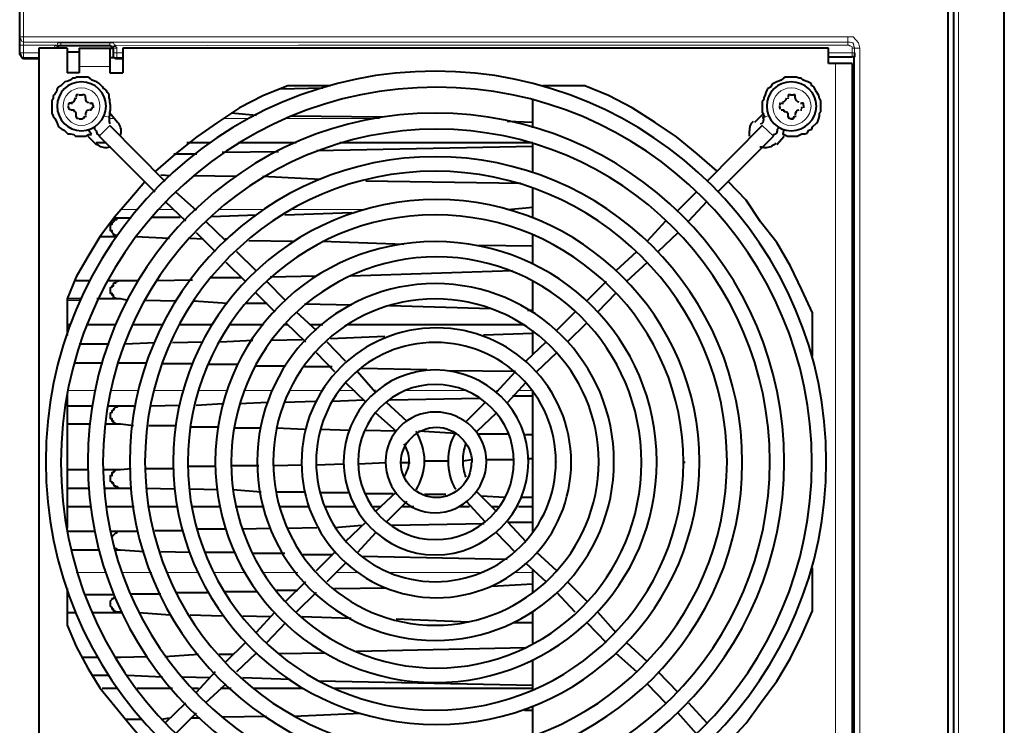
# Model space of a CAD drawing. Header units: millimetres. Extents: x 2 to 406, y 0 to 285.
# Tile 43 of 53: x 184 to 205, y 224 to 239. Entities that reach past the tile are written whole.
import ezdxf

# ---------------------------------------------------------------- set-up
doc = ezdxf.new("R2010")
doc.units = ezdxf.units.MM
doc.header["$MEASUREMENT"] = 0
doc.layers.get('0').update_dxf_attribs({"linetype": 'CONTINUOUS'})

msp = doc.modelspace()

# ---------------------------------------------------------------- linework, layer by layer
at = {"color": 0, "linetype": 'Continuous', "lineweight": 40, "true_color": 0x000007}
for p, q in [((189.886, 238.036), (189.356, 237.821)), ((196.835, 237.821), (196.322, 238.036)), ((200.376, 238.069), (200.343, 238.003)), ((200.409, 238.085), (200.376, 238.069)), ((200.476, 238.118), (200.409, 238.085)), ((200.525, 238.135), (200.476, 238.118)), ((200.575, 238.152), (200.525, 238.135)), ((200.624, 238.201), (200.575, 238.152)), ((200.658, 238.218), (200.624, 238.201)), ((200.906, 238.218), (200.658, 238.218)), ((200.955, 238.201), (200.906, 238.218)), ((201.005, 238.201), (200.955, 238.201)), ((201.055, 238.152), (201.005, 238.201)), ((201.104, 238.135), (201.055, 238.152)), ((201.154, 238.118), (201.104, 238.135)), ((201.22, 238.085), (201.154, 238.118)), ((201.237, 238.036), (201.22, 238.085)), ((201.286, 238.003), (201.237, 238.036)), ((185.485, 237.837), (185.435, 237.837)), ((185.501, 237.821), (185.485, 237.837)), ((185.501, 237.771), (185.501, 237.821)), ((189.356, 237.821), (188.843, 237.556)), ((197.348, 237.556), (196.835, 237.821)), ((200.227, 237.837), (200.194, 237.771)), ((200.244, 237.887), (200.227, 237.837)), ((200.26, 237.936), (200.244, 237.887)), ((200.277, 237.97), (200.26, 237.936)), ((200.343, 238.003), (200.277, 237.97)), ((200.873, 237.837), (200.84, 237.837)), ((200.873, 237.771), (200.873, 237.837)), ((201.303, 237.97), (201.286, 238.003)), ((201.336, 237.903), (201.303, 237.97)), ((201.386, 237.821), (201.336, 237.903)), ((201.402, 237.754), (201.386, 237.821)), ((185.65, 237.655), (185.633, 237.655)), ((185.667, 237.622), (185.65, 237.655)), ((185.667, 237.606), (185.667, 237.622)), ((200.194, 237.738), (200.161, 237.688)), ((200.161, 237.688), (200.161, 237.457)), ((200.194, 237.771), (200.194, 237.738)), ((201.055, 237.655), (201.022, 237.655)), ((201.055, 237.606), (201.055, 237.655)), ((201.435, 237.705), (201.402, 237.754)), ((201.435, 237.473), (201.435, 237.705)), ((185.137, 237.556), (185.137, 237.572)), ((185.253, 237.506), (185.22, 237.506)), ((185.269, 237.473), (185.253, 237.506)), ((185.286, 237.473), (185.269, 237.473)), ((185.286, 237.457), (185.286, 237.473)), ((185.303, 237.457), (185.286, 237.457)), ((185.303, 237.374), (185.303, 237.457)), ((185.65, 237.556), (185.633, 237.556)), ((188.843, 237.556), (188.364, 237.242)), ((197.845, 237.242), (197.348, 237.556)), ((200.161, 237.457), (200.194, 237.39)), ((200.194, 237.39), (200.227, 237.357)), ((200.542, 237.556), (200.542, 237.572)), ((200.641, 237.506), (200.624, 237.506)), ((200.641, 237.473), (200.641, 237.506)), ((200.658, 237.473), (200.641, 237.473)), ((200.707, 237.457), (200.658, 237.473)), ((200.707, 237.44), (200.707, 237.457)), ((200.724, 237.44), (200.707, 237.44)), ((200.724, 237.374), (200.724, 237.44)), ((201.402, 237.44), (201.435, 237.473)), ((201.402, 237.374), (201.402, 237.44)), ((188.364, 237.242), (187.917, 236.927)), ((198.308, 236.927), (197.845, 237.242)), ((201.253, 237.142), (201.336, 237.225)), ((201.336, 237.225), (201.369, 237.258)), ((201.369, 237.258), (201.386, 237.324)), ((201.386, 237.324), (201.402, 237.374)), ((185.253, 236.977), (185.286, 236.944)), ((185.501, 236.944), (185.567, 236.977)), ((185.567, 236.977), (185.633, 236.977)), ((185.7, 237.126), (185.7, 237.093)), ((185.7, 237.093), (185.733, 237.059)), ((185.733, 237.059), (185.749, 237.01)), ((185.749, 237.01), (185.749, 236.993)), ((185.749, 236.993), (185.782, 236.977)), ((185.782, 236.977), (185.799, 236.944)), ((200.608, 236.977), (200.641, 236.977)), ((200.641, 236.977), (200.707, 236.944)), ((200.922, 236.944), (200.988, 236.977)), ((200.988, 236.977), (201.022, 236.993)), ((201.022, 236.993), (201.088, 236.993)), ((201.088, 236.993), (201.137, 237.01)), ((201.137, 237.01), (201.17, 237.076)), ((201.17, 237.076), (201.237, 237.093)), ((201.237, 237.093), (201.253, 237.142)), ((185.286, 236.944), (185.501, 236.944)), ((187.917, 236.927), (187.454, 236.563)), ((198.755, 236.563), (198.308, 236.927)), ((200.707, 236.944), (200.922, 236.944)), ((187.454, 236.563), (187.023, 236.183)), ((199.185, 236.183), (198.755, 236.563)), ((186.792, 235.951), (186.461, 235.57)), ((199.814, 235.554), (199.433, 235.951)), ((186.461, 235.57), (186.13, 235.19)), ((200.128, 235.09), (199.814, 235.554)), ((186.13, 235.19), (185.815, 234.76)), ((200.476, 234.644), (200.128, 235.09)), ((185.815, 234.76), (185.551, 234.329)), ((200.773, 234.131), (200.476, 234.644)), ((185.551, 234.329), (185.303, 233.899)), ((201.022, 233.618), (200.773, 234.131)), ((185.303, 233.899), (185.104, 233.419)), ((201.253, 233.121), (201.022, 233.618)), ((193.874, 229.878), (193.857, 229.878)), ((194.188, 229.878), (194.188, 229.895)), ((194.784, 229.878), (194.784, 229.895)), ((195.098, 229.878), (195.098, 229.895)), ((195.71, 229.878), (195.694, 229.895)), ((196.041, 229.878), (196.025, 229.878)), ((196.62, 229.878), (196.62, 229.895)), ((196.951, 229.878), (196.951, 229.895)), ((197.878, 229.878), (197.878, 229.895)), ((198.49, 229.878), (198.457, 229.878)), ((198.821, 229.878), (198.804, 229.895)), ((199.4, 229.878), (199.4, 229.895)), ((200.327, 229.878), (200.327, 229.895)), ((200.641, 229.878), (200.641, 229.895)), ((201.253, 229.878), (201.237, 229.878)), ((201.551, 229.878), (201.551, 229.895)), ((201.022, 226.139), (201.253, 226.668)), ((185.104, 226.354), (185.303, 225.891)), ((200.773, 225.643), (201.022, 226.139)), ((185.303, 225.891), (185.551, 225.427)), ((200.476, 225.146), (200.773, 225.643)), ((185.551, 225.427), (185.815, 224.997)), ((200.128, 224.666), (200.476, 225.146)), ((185.815, 224.997), (186.461, 224.203)), ((199.814, 224.236), (200.128, 224.666)), ((186.461, 224.203), (186.792, 223.822)), ((199.433, 223.822), (199.814, 224.236))]:
    msp.add_line(p, q, dxfattribs=at)
for points in [[(204.314, 216.608), (204.314, 249.32)], [(204.182, 248.493), (204.182, 217.469)], [(205.406, 217.287), (205.406, 248.642)], [(184.078, 238.747), (184.078, 243.711)], [(184.972, 238.896), (184.922, 238.896), (184.905, 238.88), (184.905, 238.847)], [(186.031, 238.896), (184.972, 238.896)], [(186.113, 238.83), (186.047, 238.896), (186.031, 238.896)], [(186.113, 238.88), (186.113, 238.88), (186.13, 238.896), (186.163, 238.896)], [(184.161, 238.615), (184.128, 238.648), (184.078, 238.714), (184.078, 238.747)], [(184.492, 238.847), (184.492, 220.943)], [(185.104, 238.847), (184.492, 238.847)], [(185.104, 238.847), (185.104, 238.317)], [(185.369, 238.764), (185.104, 238.764)], [(185.369, 238.847), (185.369, 238.317)], [(185.369, 238.847), (186.08, 238.847)], [(186.031, 238.847), (186.031, 238.317)], [(186.113, 238.714), (186.113, 238.83)], [(186.163, 238.615), (186.113, 238.664), (186.113, 238.714)], [(186.312, 238.847), (186.312, 238.317)], [(201.601, 238.847), (186.312, 238.847)], [(201.601, 238.516), (201.601, 238.847)], [(201.601, 238.664), (202.114, 238.664)], [(202.147, 238.648), (202.147, 238.648), (202.13, 238.664), (202.114, 238.664)], [(202.163, 238.747), (202.163, 238.664), (202.147, 238.648)], [(184.492, 238.615), (184.161, 238.615)], [(186.031, 238.648), (186.13, 238.648)], [(186.312, 238.615), (186.163, 238.615)], [(202.114, 238.516), (201.601, 238.516)], [(202.114, 238.516), (202.114, 221.274)], [(202.147, 238.648), (202.147, 221.109)], [(185.369, 238.317), (185.104, 238.317)], [(186.031, 238.317), (186.312, 238.317)], [(184.972, 238.036), (184.922, 238.003)], [(185.021, 238.085), (184.972, 238.036)], [(185.054, 238.118), (185.021, 238.085)], [(185.121, 238.135), (185.054, 238.118)], [(185.17, 238.152), (185.121, 238.135)], [(185.22, 238.201), (185.17, 238.152)], [(185.269, 238.201), (185.22, 238.201)], [(185.303, 238.218), (185.269, 238.201)], [(185.551, 238.218), (185.303, 238.218)], [(185.6, 238.201), (185.551, 238.218)], [(185.65, 238.152), (185.6, 238.201)], [(185.7, 238.135), (185.65, 238.152)], [(185.749, 238.118), (185.7, 238.135)], [(185.799, 238.085), (185.749, 238.118)], [(185.882, 238.003), (185.799, 238.085)], [(190.812, 238.036), (189.886, 238.036)], [(196.322, 238.036), (195.412, 238.036)], [(184.839, 237.854), (184.806, 237.821)], [(184.806, 237.821), (184.806, 237.754)], [(184.872, 237.903), (184.839, 237.854)], [(184.889, 237.97), (184.872, 237.903)], [(184.922, 238.003), (184.889, 237.97)], [(185.369, 237.837), (185.435, 237.837)], [(185.898, 237.97), (185.882, 238.003)], [(185.948, 237.936), (185.898, 237.97)], [(185.981, 237.887), (185.948, 237.936)], [(186.014, 237.837), (185.981, 237.887)], [(186.014, 237.771), (186.014, 237.837)], [(189.72, 237.97), (190.647, 237.986)], [(200.773, 237.837), (200.84, 237.837)], [(184.806, 237.754), (184.773, 237.705)], [(184.773, 237.705), (184.773, 237.44)], [(185.137, 237.556), (185.137, 237.606)], [(185.187, 237.655), (185.22, 237.655)], [(185.303, 237.754), (185.303, 237.771)], [(185.501, 237.771), (185.501, 237.754)], [(185.6, 237.655), (185.633, 237.655)], [(185.667, 237.606), (185.667, 237.556)], [(186.031, 237.738), (186.014, 237.771)], [(186.031, 237.688), (186.031, 237.738)], [(186.047, 237.606), (186.031, 237.688)], [(186.047, 237.506), (186.047, 237.606)], [(195.197, 237.126), (195.197, 237.754)], [(200.542, 237.556), (200.542, 237.606)], [(200.575, 237.655), (200.624, 237.655)], [(200.724, 237.754), (200.724, 237.771)], [(200.873, 237.771), (200.873, 237.754)], [(200.988, 237.655), (201.022, 237.655)], [(201.055, 237.606), (201.055, 237.556)], [(184.773, 237.44), (184.806, 237.374)], [(185.22, 237.506), (185.187, 237.506)], [(185.633, 237.506), (185.6, 237.506)], [(186.014, 237.357), (186.031, 237.39)], [(186.031, 237.457), (186.047, 237.506)], [(186.031, 237.39), (186.031, 237.457)], [(186.196, 237.242), (186.031, 237.44)], [(189.207, 237.39), (188.661, 237.44)], [(200.194, 237.44), (199.996, 237.242)], [(200.624, 237.506), (200.575, 237.506)], [(201.022, 237.506), (200.988, 237.506)], [(184.806, 237.374), (184.839, 237.324)], [(184.839, 237.324), (184.872, 237.258)], [(184.872, 237.258), (184.922, 237.142)], [(185.303, 237.357), (185.303, 237.374)], [(185.435, 237.308), (185.369, 237.308)], [(185.501, 237.374), (185.501, 237.357)], [(186.031, 237.175), (187.222, 235.967)], [(191.921, 237.357), (189.952, 237.374)], [(195.197, 237.242), (194.635, 237.258)], [(198.97, 235.967), (200.161, 237.175)], [(200.724, 237.357), (200.724, 237.374)], [(200.84, 237.308), (200.773, 237.308)], [(200.873, 237.374), (200.873, 237.357)], [(184.922, 237.142), (184.988, 237.093)], [(184.988, 237.093), (185.038, 237.076)], [(185.038, 237.076), (185.121, 236.993)], [(185.121, 236.993), (185.17, 236.993)], [(185.17, 236.993), (185.253, 236.977)], [(185.633, 236.977), (185.567, 237.076)], [(200.409, 236.977), (200.459, 236.993)], [(200.409, 236.944), (200.409, 236.977)], [(200.459, 236.993), (200.476, 237.01)], [(200.476, 237.01), (200.492, 237.059)], [(200.492, 237.093), (200.525, 237.126)], [(200.492, 237.059), (200.492, 237.093)], [(200.624, 237.076), (200.608, 236.977)], [(185.551, 236.944), (185.733, 236.762)], [(185.948, 236.795), (185.733, 236.795)], [(185.799, 236.944), (187.007, 235.736)], [(188.215, 236.795), (187.702, 236.795)], [(190.068, 236.795), (188.81, 236.795)], [(195.197, 236.795), (191.011, 236.795)], [(195.197, 236.166), (195.197, 236.795)], [(199.201, 235.736), (200.409, 236.944)], [(200.476, 236.762), (200.641, 236.944)], [(187.42, 236.563), (187.917, 236.563)], [(188.463, 236.596), (189.687, 236.613)], [(190.515, 236.629), (195.197, 236.729)], [(187.338, 236.083), (187.139, 236.1)], [(188.777, 236.067), (187.834, 236.083)], [(190.597, 236.001), (189.34, 236.067)], [(194.933, 235.918), (191.574, 235.967)], [(187.454, 235.736), (187.9, 235.339)], [(195.197, 235.19), (195.197, 235.819)], [(198.341, 235.339), (198.738, 235.736)], [(187.222, 235.537), (187.669, 235.107)], [(198.573, 235.107), (198.97, 235.537)], [(189.82, 235.239), (191.276, 235.289)], [(194.651, 235.355), (195.197, 235.405)], [(186.179, 234.793), (186.163, 234.793), (186.13, 234.809), (186.113, 234.809), (186.113, 234.826), (186.08, 234.859), (186.08, 234.892), (186.047, 234.892), (186.047, 235.041), (186.08, 235.041), (186.08, 235.057), (186.113, 235.09), (186.113, 235.107), (186.13, 235.107), (186.13, 235.14), (186.179, 235.14), (186.179, 235.173), (186.262, 235.173)], [(186.113, 235.173), (186.262, 235.173)], [(186.262, 235.173), (186.494, 235.173)], [(186.924, 235.19), (187.553, 235.19)], [(188.099, 235.107), (188.546, 234.677)], [(188.231, 235.206), (189.207, 235.239)], [(197.679, 234.677), (198.076, 235.107)], [(187.9, 234.859), (188.314, 234.445)], [(195.197, 234.18), (195.197, 234.826)], [(197.911, 234.445), (198.341, 234.859)], [(186.179, 234.76), (185.815, 234.76)], [(187.321, 234.726), (186.577, 234.76)], [(188.049, 234.71), (187.768, 234.726)], [(188.579, 234.71), (188.529, 234.71)], [(189.985, 234.66), (189.042, 234.677)], [(192.401, 234.594), (190.63, 234.66)], [(188.777, 234.445), (189.191, 234.032)], [(195.197, 234.561), (194.022, 234.578)], [(197.001, 234.032), (197.448, 234.445)], [(188.546, 234.214), (188.959, 233.8)], [(197.232, 233.8), (197.679, 234.214)], [(191.243, 233.916), (194.75, 234.032)], [(185.269, 233.816), (185.6, 233.816)], [(185.981, 233.816), (186.262, 233.816)], [(186.262, 233.419), (186.179, 233.419), (186.163, 233.436), (186.13, 233.436), (186.13, 233.452), (186.113, 233.452), (186.113, 233.502), (186.08, 233.502), (186.08, 233.535), (186.047, 233.535), (186.047, 233.667), (186.08, 233.684), (186.08, 233.701), (186.113, 233.701), (186.113, 233.75), (186.13, 233.767), (186.163, 233.767), (186.163, 233.8), (186.196, 233.8), (186.246, 233.816), (186.262, 233.816)], [(186.262, 233.816), (186.659, 233.816)], [(187.04, 233.816), (187.818, 233.833)], [(188.215, 233.883), (188.877, 233.883)], [(189.423, 233.8), (189.836, 233.386)], [(189.505, 233.899), (190.515, 233.916)], [(195.197, 233.121), (195.197, 233.8)], [(196.372, 233.386), (196.786, 233.8)], [(189.191, 233.552), (189.605, 233.138)], [(196.604, 233.138), (197.001, 233.552)], [(185.104, 233.419), (185.104, 232.625)], [(185.402, 233.419), (185.104, 233.419)], [(186.262, 233.419), (185.749, 233.419)], [(186.428, 233.386), (186.262, 233.419)], [(187.47, 233.37), (186.792, 233.386)], [(188.579, 233.32), (187.851, 233.37)], [(189.439, 233.32), (188.976, 233.32)], [(190.068, 233.138), (190.498, 232.741)], [(191.276, 233.287), (190.25, 233.303)], [(194.287, 233.204), (192.087, 233.27)], [(195.197, 233.171), (195.081, 233.171)], [(195.71, 232.741), (196.107, 233.138)], [(201.253, 232.178), (201.253, 233.121)], [(189.836, 232.906), (190.266, 232.493)], [(195.942, 232.493), (196.372, 232.906)], [(185.17, 232.857), (185.104, 232.857)], [(186.163, 232.857), (185.518, 232.857)], [(187.172, 232.857), (186.544, 232.857)], [(188.231, 232.857), (187.553, 232.857)], [(189.356, 232.857), (188.612, 232.857)], [(189.886, 232.857), (189.803, 232.857)], [(190.647, 232.857), (190.366, 232.857)], [(195.015, 232.857), (191.193, 232.857)], [(195.197, 232.228), (195.197, 232.741)], [(187.387, 232.476), (188.049, 232.493)], [(188.43, 232.493), (189.125, 232.526)], [(189.538, 232.526), (190.2, 232.542)], [(190.73, 232.493), (191.127, 232.079)], [(190.812, 232.559), (191.987, 232.609)], [(194.122, 232.642), (195.197, 232.675)], [(195.048, 232.079), (195.479, 232.493)], [(185.369, 232.443), (186.014, 232.443)], [(186.361, 232.443), (187.007, 232.476)], [(190.498, 232.261), (190.895, 231.847)], [(195.28, 231.847), (195.71, 232.261)], [(185.882, 232.029), (185.269, 232.029)], [(186.262, 232.029), (186.196, 232.029)], [(186.262, 232.029), (186.196, 232.029)], [(186.841, 232.029), (186.262, 232.029)], [(187.818, 232.013), (187.172, 232.013)], [(188.81, 231.996), (188.165, 231.996)], [(189.836, 231.963), (189.191, 231.963)], [(190.846, 231.947), (190.25, 231.947)], [(191.392, 231.847), (191.789, 231.401)], [(192.897, 231.88), (191.474, 231.914)], [(194.817, 231.847), (193.394, 231.864)], [(194.403, 231.401), (194.817, 231.847)], [(191.127, 231.616), (191.574, 231.186)], [(194.651, 231.186), (195.048, 231.616)], [(195.197, 228.356), (195.197, 231.434)], [(185.104, 231.334), (185.104, 228.455)], [(189.82, 231.186), (190.482, 231.202)], [(190.862, 231.202), (191.54, 231.235)], [(192.103, 231.235), (194.039, 231.268)], [(194.75, 231.318), (195.197, 231.318)], [(185.104, 231.103), (185.65, 231.103)], [(185.981, 231.103), (186.262, 231.103)], [(186.262, 230.706), (186.179, 230.706), (186.163, 230.722), (186.13, 230.722), (186.13, 230.739), (186.113, 230.739), (186.113, 230.772), (186.08, 230.772), (186.08, 230.822), (186.047, 230.822), (186.047, 230.954), (186.08, 230.97), (186.08, 231.004), (186.113, 231.02), (186.13, 231.053), (186.163, 231.086), (186.196, 231.086), (186.196, 231.103), (186.262, 231.103)], [(186.262, 231.103), (186.577, 231.103)], [(186.924, 231.103), (187.536, 231.119)], [(187.9, 231.119), (188.479, 231.152)], [(188.843, 231.152), (189.456, 231.186)], [(192.02, 231.186), (192.467, 230.772)], [(193.758, 230.772), (194.171, 231.186)], [(191.789, 230.954), (192.235, 230.557)], [(193.989, 230.557), (194.403, 230.954)], [(185.6, 230.706), (185.104, 230.706)], [(186.262, 230.706), (185.931, 230.706)], [(186.544, 230.673), (186.262, 230.706)], [(187.454, 230.673), (186.874, 230.673)], [(188.397, 230.64), (187.784, 230.64)], [(189.307, 230.623), (188.728, 230.623)], [(190.25, 230.59), (189.638, 230.623)], [(191.226, 230.573), (190.597, 230.59)], [(192.219, 230.557), (191.574, 230.573)], [(193.526, 230.507), (192.715, 230.557)], [(194.668, 230.491), (194.022, 230.491)], [(195.197, 230.474), (195.032, 230.474)], [(193.675, 229.911), (193.874, 229.945)], [(194.188, 229.945), (194.784, 229.945)], [(195.098, 229.961), (195.197, 229.961)], [(185.104, 229.729), (185.567, 229.729)], [(185.882, 229.729), (186.262, 229.729)], [(186.51, 229.316), (186.246, 229.316), (186.196, 229.349), (186.163, 229.349), (186.163, 229.365), (186.13, 229.365), (186.113, 229.415), (186.113, 229.432), (186.08, 229.432), (186.08, 229.448), (186.047, 229.465), (186.047, 229.597), (186.08, 229.597), (186.08, 229.663), (186.113, 229.663), (186.113, 229.68), (186.13, 229.68), (186.13, 229.713), (186.163, 229.713), (186.179, 229.729), (186.262, 229.729)], [(186.262, 229.729), (186.494, 229.746)], [(186.808, 229.746), (187.404, 229.746)], [(187.718, 229.796), (188.314, 229.796)], [(188.661, 229.812), (189.257, 229.812)], [(189.588, 229.812), (190.184, 229.829)], [(190.498, 229.829), (191.094, 229.845)], [(191.408, 229.845), (192.02, 229.878)], [(192.335, 229.878), (192.533, 229.878)], [(192.864, 229.911), (193.361, 229.911)], [(185.567, 229.316), (185.104, 229.316)], [(186.262, 229.316), (185.898, 229.316)], [(187.42, 229.299), (186.841, 229.316)], [(188.364, 229.283), (187.768, 229.299)], [(189.307, 229.233), (188.695, 229.283)], [(190.25, 229.233), (189.638, 229.233)], [(191.226, 229.217), (190.581, 229.217)], [(192.169, 229.2), (191.574, 229.2)], [(192.235, 229.233), (191.789, 228.819)], [(193.311, 229.183), (192.848, 229.183)], [(194.403, 228.819), (193.989, 229.233)], [(194.585, 229.117), (194.072, 229.15)], [(195.197, 229.117), (194.949, 229.117)], [(185.633, 228.919), (185.104, 228.919)], [(186.56, 228.919), (185.948, 228.919)], [(187.47, 228.919), (186.891, 228.919)], [(188.43, 228.919), (187.818, 228.919)], [(189.373, 228.919), (188.744, 228.919)], [(190.333, 228.919), (189.72, 228.919)], [(191.342, 228.919), (190.697, 228.919)], [(191.905, 228.919), (191.723, 228.919)], [(192.467, 229.035), (192.02, 228.588)], [(192.616, 228.919), (192.368, 228.919)], [(193.824, 228.919), (193.609, 228.919)], [(194.171, 228.588), (193.758, 229.035)], [(194.453, 228.919), (194.304, 228.919)], [(195.197, 228.919), (194.883, 228.919)], [(187.933, 228.439), (188.546, 228.439)], [(188.91, 228.439), (189.505, 228.455)], [(189.869, 228.455), (190.515, 228.472)], [(190.895, 228.472), (191.491, 228.522)], [(191.574, 228.588), (191.127, 228.158)], [(192.136, 228.522), (194.138, 228.555)], [(195.048, 228.158), (194.651, 228.588)], [(194.651, 228.588), (195.197, 228.588)], [(185.121, 228.389), (185.7, 228.389)], [(186.047, 228.389), (186.262, 228.389)], [(186.08, 228.257), (186.08, 228.29), (186.113, 228.306), (186.163, 228.356), (186.179, 228.356), (186.196, 228.389), (186.262, 228.389)], [(186.262, 228.389), (186.643, 228.389)], [(187.007, 228.406), (187.602, 228.406)], [(191.789, 228.356), (191.392, 227.926)], [(194.817, 227.926), (194.403, 228.356)], [(186.262, 227.976), (186.179, 227.976), (186.179, 228.009), (186.13, 228.009), (186.13, 228.025)], [(185.799, 227.976), (185.187, 227.976)], [(186.262, 227.976), (186.163, 227.976)], [(186.775, 227.942), (186.262, 227.976)], [(187.768, 227.926), (187.139, 227.942)], [(188.744, 227.926), (188.082, 227.926)], [(189.82, 227.909), (189.125, 227.909)], [(190.862, 227.876), (190.2, 227.876)], [(190.895, 227.926), (190.498, 227.529)], [(194.635, 227.777), (191.491, 227.843)], [(195.71, 227.529), (195.28, 227.926)], [(191.127, 227.694), (190.73, 227.297)], [(195.479, 227.297), (195.048, 227.694)], [(201.253, 226.668), (201.253, 227.595)], [(195.197, 227.066), (195.197, 227.545)], [(185.104, 227.148), (185.104, 226.354)], [(190.266, 227.297), (189.836, 226.867)], [(190.895, 227.148), (192.02, 227.165)], [(194.304, 227.198), (195.197, 227.248)], [(196.372, 226.867), (195.942, 227.297)], [(185.104, 227.016), (185.137, 227.016)], [(185.501, 227.016), (186.13, 227.016)], [(186.312, 226.619), (186.262, 226.619), (186.246, 226.635), (186.163, 226.635), (186.163, 226.652), (186.13, 226.652), (186.13, 226.668), (186.113, 226.668), (186.113, 226.701), (186.08, 226.701), (186.08, 226.735), (186.047, 226.768), (186.047, 226.883), (186.08, 226.917), (186.08, 226.933), (186.113, 226.933), (186.113, 226.95), (186.13, 226.95), (186.13, 226.999)], [(186.494, 227.032), (187.139, 227.032)], [(187.47, 227.066), (188.148, 227.066)], [(188.529, 227.082), (189.224, 227.082)], [(189.638, 227.115), (190.101, 227.115)], [(190.498, 227.066), (190.068, 226.635)], [(196.107, 226.635), (195.71, 227.066)], [(185.286, 226.619), (185.104, 226.619)], [(186.262, 226.619), (185.65, 226.619)], [(187.338, 226.569), (186.659, 226.619)], [(188.463, 226.553), (187.768, 226.569)], [(189.505, 226.536), (188.91, 226.553)], [(189.605, 226.635), (189.191, 226.189)], [(191.259, 226.503), (190.2, 226.536)], [(195.197, 225.973), (195.197, 226.652)], [(197.001, 226.189), (196.604, 226.635)], [(189.836, 226.404), (189.423, 225.973)], [(193.807, 226.42), (192.235, 226.486)], [(195.197, 226.404), (194.784, 226.404)], [(196.786, 225.973), (196.372, 226.404)], [(188.959, 225.973), (188.546, 225.56)], [(191.375, 225.791), (195.032, 225.874)], [(197.679, 225.56), (197.232, 225.973)], [(185.418, 225.659), (185.782, 225.659)], [(186.163, 225.659), (186.262, 225.659)], [(186.163, 225.643), (186.179, 225.643), (186.179, 225.659), (186.262, 225.659)], [(186.262, 225.659), (186.841, 225.676)], [(187.222, 225.676), (187.95, 225.725)], [(188.397, 225.725), (188.695, 225.725)], [(189.191, 225.742), (188.777, 225.345)], [(189.191, 225.742), (189.207, 225.742)], [(189.687, 225.742), (190.697, 225.758)], [(197.448, 225.345), (197.001, 225.742)], [(195.197, 224.964), (195.197, 225.609)], [(186.014, 225.262), (185.667, 225.262)], [(187.172, 225.229), (186.411, 225.262)], [(188.198, 225.212), (187.602, 225.229)], [(188.314, 225.345), (187.9, 224.898)], [(198.341, 224.898), (197.911, 225.345)], [(188.546, 225.08), (188.099, 224.666)], [(189.936, 225.179), (188.91, 225.212)], [(195.197, 225.047), (190.564, 225.146)], [(198.076, 224.666), (197.679, 225.08)], [(186.196, 224.981), (185.865, 224.981)], [(187.387, 224.981), (186.626, 224.981)], [(187.95, 224.981), (187.818, 224.981)], [(188.661, 224.981), (188.43, 224.981)], [(190.2, 224.981), (189.158, 224.981)], [(195.197, 224.981), (190.895, 224.981)], [(187.669, 224.666), (187.222, 224.236)], [(195.197, 223.971), (195.197, 224.6)], [(198.97, 224.236), (198.573, 224.666)], [(187.9, 224.451), (187.454, 224.004)], [(188.463, 224.368), (189.423, 224.385)], [(190.018, 224.385), (191.458, 224.451)], [(195.015, 224.517), (195.197, 224.517)], [(198.738, 224.004), (198.341, 224.451)], [(186.361, 224.319), (186.709, 224.319)], [(187.156, 224.319), (187.321, 224.352)], [(187.784, 224.352), (187.983, 224.352)]]:
    msp.add_lwpolyline(points, dxfattribs=at)
at = {"color": 0, "linetype": 'Continuous', "lineweight": 5, "true_color": 0x000007}
for points in [[(204.414, 217.287), (204.414, 248.642)], [(184.161, 238.615), (184.161, 243.711)], [(184.078, 239.095), (184.111, 239.029), (184.128, 238.995), (184.161, 238.979)], [(184.078, 239.095), (184.111, 239.029), (184.128, 238.995), (184.161, 238.979)], [(184.078, 239.095), (202.014, 239.095)], [(202.014, 239.095), (202.014, 238.979)], [(202.014, 239.095), (202.13, 239.095), (202.246, 238.962), (202.279, 238.847)], [(184.078, 238.913), (184.839, 238.913)], [(184.161, 238.979), (202.014, 238.979)], [(184.161, 238.979), (202.014, 238.979)], [(184.806, 238.847), (184.839, 238.88), (184.839, 238.913)], [(184.839, 238.913), (184.889, 238.913), (184.905, 238.962), (184.972, 238.962)], [(184.839, 238.913), (184.905, 238.88)], [(184.889, 238.847), (184.889, 238.88), (184.905, 238.88)], [(184.905, 238.88), (184.905, 238.896), (184.972, 238.896)], [(184.972, 238.962), (184.972, 238.896)], [(184.972, 238.962), (186.031, 238.962)], [(184.972, 238.896), (184.972, 238.896)], [(184.972, 238.896), (186.031, 238.896)], [(186.031, 238.962), (186.031, 238.896)], [(186.031, 238.962), (186.113, 238.962), (186.13, 238.913), (186.163, 238.913), (186.163, 238.896)], [(186.031, 238.896), (186.031, 238.896)], [(186.031, 238.896), (186.08, 238.896), (186.08, 238.88), (186.113, 238.88)], [(186.113, 238.847), (186.113, 238.88)], [(202.014, 238.913), (190.118, 238.913), (186.163, 238.896)], [(186.179, 238.847), (186.179, 238.863), (186.163, 238.88), (186.163, 238.896)], [(202.014, 238.979), (202.014, 238.979)], [(202.014, 238.913), (202.014, 238.979)], [(202.014, 238.979), (202.064, 238.979), (202.114, 238.962), (202.13, 238.962), (202.147, 238.913), (202.147, 238.88), (202.163, 238.847)], [(202.014, 238.979), (202.064, 238.979), (202.13, 238.962), (202.147, 238.896), (202.163, 238.847)], [(202.014, 238.913), (202.047, 238.913), (202.047, 238.896), (202.064, 238.896), (202.114, 238.88), (202.114, 238.847)], [(184.078, 238.747), (184.111, 238.714), (184.128, 238.648), (184.161, 238.648)], [(184.078, 238.747), (184.492, 238.747)], [(186.113, 238.747), (186.113, 238.847)], [(186.113, 238.847), (186.113, 238.83)], [(186.113, 238.847), (186.179, 238.847)], [(186.113, 238.714), (186.113, 238.747)], [(186.113, 238.747), (186.312, 238.747)], [(186.113, 238.714), (186.113, 238.714)], [(186.113, 238.714), (186.113, 238.664), (186.13, 238.648), (186.179, 238.648)], [(186.179, 238.747), (186.179, 238.847)], [(186.179, 238.648), (186.179, 238.747)], [(201.601, 238.747), (202.114, 238.747)], [(202.114, 238.847), (202.114, 238.664)], [(202.114, 238.847), (202.163, 238.847)], [(202.114, 238.747), (202.163, 238.747)], [(202.163, 238.847), (202.163, 238.863)], [(202.163, 238.847), (202.163, 238.747)], [(202.163, 238.847), (202.163, 220.91)], [(202.279, 238.847), (202.163, 238.847)], [(202.279, 238.847), (202.279, 220.91)], [(184.492, 238.648), (184.161, 238.648)], [(186.163, 238.615), (186.179, 238.648)], [(186.179, 238.648), (186.312, 238.648)], [(201.75, 238.516), (201.75, 221.274)], [(185.369, 238.449), (186.031, 238.449)], [(186.031, 237.175), (185.799, 236.944)], [(186.014, 237.357), (185.898, 237.374)], [(186.13, 237.324), (186.014, 237.324)], [(189.059, 237.324), (188.479, 237.324)], [(191.871, 237.324), (189.82, 237.324)], [(200.409, 236.944), (200.161, 237.175)], [(200.227, 237.357), (200.277, 237.374)], [(186.643, 235.355), (186.262, 235.355)], [(187.404, 235.355), (187.073, 235.355)], [(187.917, 235.355), (187.851, 235.355)], [(189.373, 235.355), (188.397, 235.355)], [(191.524, 235.355), (189.985, 235.355)], [(185.402, 233.386), (185.104, 233.386)], [(185.733, 231.434), (185.121, 231.434)], [(186.659, 231.434), (186.047, 231.434)], [(187.602, 231.434), (187.007, 231.434)], [(188.579, 231.434), (187.95, 231.434)], [(189.571, 231.434), (188.926, 231.434)], [(190.597, 231.434), (189.936, 231.434)], [(191.342, 231.434), (191.011, 231.434)], [(191.789, 231.434), (191.789, 231.45)], [(193.774, 231.434), (192.401, 231.434)], [(194.42, 231.434), (194.403, 231.434)], [(195.197, 231.434), (194.883, 231.434)], [(185.948, 227.496), (185.303, 227.496)], [(186.941, 227.496), (186.312, 227.496)], [(187.933, 227.496), (187.288, 227.496)], [(188.976, 227.496), (188.297, 227.496)], [(190.101, 227.496), (189.356, 227.496)], [(191.408, 227.496), (190.945, 227.496)], [(194.122, 227.496), (192.103, 227.496)], [(195.197, 227.496), (194.784, 227.496)]]:
    msp.add_lwpolyline(points, dxfattribs=at)
at = {"color": 0, "linetype": 'Continuous', "lineweight": 40, "true_color": 0x000007}
for points, knots in [([(201.551, 229.895), (201.551, 225.212), (197.762, 221.423), (193.079, 221.423), (193.079, 221.423), (188.397, 221.423), (184.641, 225.212), (184.641, 229.895), (184.641, 229.895), (184.641, 234.578), (188.397, 238.35), (193.079, 238.35), (193.079, 238.35), (197.762, 238.35), (201.551, 234.578), (201.551, 229.895)], [0, 0, 0, 0, 0.0625, 0.0625, 0.0625, 0.0625, 0.125, 0.125, 0.125, 0.125, 0.1875, 0.1875, 0.1875, 0.1875, 1, 1, 1, 1]), ([(185.948, 237.589), (185.948, 237.308), (185.7, 237.059), (185.418, 237.059), (185.418, 237.059), (185.121, 237.059), (184.889, 237.308), (184.889, 237.589), (184.889, 237.589), (184.889, 237.887), (185.121, 238.118), (185.418, 238.118), (185.418, 238.118), (185.7, 238.118), (185.948, 237.887), (185.948, 237.589)], [0, 0, 0, 0, 0.0625, 0.0625, 0.0625, 0.0625, 0.125, 0.125, 0.125, 0.125, 0.1875, 0.1875, 0.1875, 0.1875, 1, 1, 1, 1]), ([(201.336, 237.589), (201.336, 237.308), (201.088, 237.059), (200.79, 237.059), (200.79, 237.059), (200.492, 237.059), (200.26, 237.308), (200.26, 237.589), (200.26, 237.589), (200.26, 237.887), (200.492, 238.118), (200.79, 238.118), (200.79, 238.118), (201.088, 238.118), (201.336, 237.887), (201.336, 237.589)], [0, 0, 0, 0, 0.0625, 0.0625, 0.0625, 0.0625, 0.125, 0.125, 0.125, 0.125, 0.1875, 0.1875, 0.1875, 0.1875, 1, 1, 1, 1]), ([(201.237, 229.878), (201.237, 225.378), (197.596, 221.738), (193.112, 221.738), (193.112, 221.738), (188.595, 221.738), (184.972, 225.378), (184.972, 229.878), (184.972, 229.878), (184.972, 234.379), (188.595, 238.003), (193.112, 238.003), (193.112, 238.003), (197.596, 238.003), (201.237, 234.379), (201.237, 229.878)], [0, 0, 0, 0, 0.0625, 0.0625, 0.0625, 0.0625, 0.125, 0.125, 0.125, 0.125, 0.1875, 0.1875, 0.1875, 0.1875, 1, 1, 1, 1]), ([(185.352, 237.837), (185.303, 237.837), (185.303, 237.837), (185.303, 237.821), (185.303, 237.821), (185.303, 237.821), (185.303, 237.821), (185.303, 237.788)], [0, 0, 0, 0, 0.125, 0.125, 0.125, 0.125, 1, 1, 1, 1]), ([(200.773, 237.837), (200.724, 237.837), (200.724, 237.837), (200.724, 237.821), (200.724, 237.821), (200.724, 237.821), (200.724, 237.821), (200.724, 237.788)], [0, 0, 0, 0, 0.125, 0.125, 0.125, 0.125, 1, 1, 1, 1]), ([(200.641, 229.895), (200.641, 225.725), (197.249, 222.333), (193.079, 222.333), (193.079, 222.333), (188.91, 222.333), (185.551, 225.725), (185.551, 229.895), (185.551, 229.895), (185.551, 234.065), (188.91, 237.44), (193.079, 237.44), (193.079, 237.44), (197.249, 237.44), (200.641, 234.065), (200.641, 229.895)], [0, 0, 0, 0, 0.0625, 0.0625, 0.0625, 0.0625, 0.125, 0.125, 0.125, 0.125, 0.1875, 0.1875, 0.1875, 0.1875, 1, 1, 1, 1]), ([(201.005, 237.539), (201.005, 237.539), (201.022, 237.539), (201.022, 237.556), (201.022, 237.556), (201.022, 237.556), (201.022, 237.556), (201.005, 237.556)], [0, 0, 0, 0, 0.125, 0.125, 0.125, 0.125, 1, 1, 1, 1]), ([(186.014, 237.374), (186.014, 237.357), (186.014, 237.324), (186.014, 237.308), (186.014, 237.308), (186.014, 237.258), (186.014, 237.242), (186.031, 237.208)], [0, 0, 0, 0, 0.125, 0.125, 0.125, 0.125, 1, 1, 1, 1]), ([(186.262, 236.944), (186.262, 236.977), (186.279, 237.01), (186.279, 237.026), (186.279, 237.026), (186.279, 237.126), (186.246, 237.208), (186.179, 237.258)], [0, 0, 0, 0, 0.125, 0.125, 0.125, 0.125, 1, 1, 1, 1]), ([(199.963, 237.258), (199.896, 237.208), (199.88, 237.126), (199.88, 237.026), (199.88, 237.026), (199.88, 237.01), (199.88, 236.977), (199.88, 236.944)], [0, 0, 0, 0, 0.125, 0.125, 0.125, 0.125, 1, 1, 1, 1]), ([(200.128, 237.208), (200.178, 237.225), (200.194, 237.258), (200.194, 237.308), (200.194, 237.308), (200.194, 237.324), (200.178, 237.357), (200.178, 237.374)], [0, 0, 0, 0, 0.125, 0.125, 0.125, 0.125, 1, 1, 1, 1]), ([(200.327, 229.895), (200.327, 225.907), (197.084, 222.681), (193.112, 222.681), (193.112, 222.681), (189.108, 222.681), (185.882, 225.907), (185.882, 229.895), (185.882, 229.895), (185.882, 233.883), (189.108, 237.093), (193.112, 237.093), (193.112, 237.093), (197.084, 237.093), (200.327, 233.883), (200.327, 229.895)], [0, 0, 0, 0, 0.0625, 0.0625, 0.0625, 0.0625, 0.125, 0.125, 0.125, 0.125, 0.1875, 0.1875, 0.1875, 0.1875, 1, 1, 1, 1]), ([(185.716, 236.795), (185.782, 236.729), (185.865, 236.695), (185.948, 236.695), (185.948, 236.695), (185.981, 236.695), (186.031, 236.712), (186.047, 236.712)], [0, 0, 0, 0, 0.125, 0.125, 0.125, 0.125, 1, 1, 1, 1]), ([(200.112, 236.712), (200.161, 236.712), (200.178, 236.695), (200.227, 236.695), (200.227, 236.695), (200.31, 236.695), (200.393, 236.729), (200.459, 236.795)], [0, 0, 0, 0, 0.125, 0.125, 0.125, 0.125, 1, 1, 1, 1]), ([(199.731, 229.878), (199.731, 226.238), (196.753, 223.243), (193.079, 223.243), (193.079, 223.243), (189.423, 223.243), (186.461, 226.238), (186.461, 229.878), (186.461, 229.878), (186.461, 233.535), (189.423, 236.497), (193.079, 236.497), (193.079, 236.497), (196.753, 236.497), (199.731, 233.535), (199.731, 229.878)], [0, 0, 0, 0, 0.0625, 0.0625, 0.0625, 0.0625, 0.125, 0.125, 0.125, 0.125, 0.1875, 0.1875, 0.1875, 0.1875, 1, 1, 1, 1]), ([(199.4, 229.895), (199.4, 226.42), (196.554, 223.591), (193.079, 223.591), (193.079, 223.591), (189.605, 223.591), (186.792, 226.42), (186.792, 229.895), (186.792, 229.895), (186.792, 233.37), (189.605, 236.183), (193.079, 236.183), (193.079, 236.183), (196.554, 236.183), (199.4, 233.37), (199.4, 229.895)], [0, 0, 0, 0, 0.0625, 0.0625, 0.0625, 0.0625, 0.125, 0.125, 0.125, 0.125, 0.1875, 0.1875, 0.1875, 0.1875, 1, 1, 1, 1]), ([(198.804, 229.895), (198.804, 226.768), (196.24, 224.203), (193.112, 224.203), (193.112, 224.203), (189.952, 224.203), (187.404, 226.768), (187.404, 229.895), (187.404, 229.895), (187.404, 233.022), (189.952, 235.57), (193.112, 235.57), (193.112, 235.57), (196.24, 235.57), (198.804, 233.022), (198.804, 229.895)], [0, 0, 0, 0, 0.0625, 0.0625, 0.0625, 0.0625, 0.125, 0.125, 0.125, 0.125, 0.1875, 0.1875, 0.1875, 0.1875, 1, 1, 1, 1]), ([(198.457, 229.878), (198.457, 226.933), (196.041, 224.517), (193.079, 224.517), (193.079, 224.517), (190.118, 224.517), (187.718, 226.933), (187.718, 229.878), (187.718, 229.878), (187.718, 232.84), (190.118, 235.239), (193.079, 235.239), (193.079, 235.239), (196.041, 235.239), (198.457, 232.84), (198.457, 229.878)], [0, 0, 0, 0, 0.0625, 0.0625, 0.0625, 0.0625, 0.125, 0.125, 0.125, 0.125, 0.1875, 0.1875, 0.1875, 0.1875, 1, 1, 1, 1]), ([(197.878, 229.895), (197.878, 227.248), (195.727, 225.113), (193.079, 225.113), (193.079, 225.113), (190.432, 225.113), (188.314, 227.248), (188.314, 229.895), (188.314, 229.895), (188.314, 232.542), (190.432, 234.66), (193.079, 234.66), (193.079, 234.66), (195.727, 234.66), (197.878, 232.542), (197.878, 229.895)], [0, 0, 0, 0, 0.0625, 0.0625, 0.0625, 0.0625, 0.125, 0.125, 0.125, 0.125, 0.1875, 0.1875, 0.1875, 0.1875, 1, 1, 1, 1]), ([(197.547, 229.878), (197.547, 227.413), (195.561, 225.427), (193.112, 225.427), (193.112, 225.427), (190.647, 225.427), (188.661, 227.413), (188.661, 229.878), (188.661, 229.878), (188.661, 232.327), (190.647, 234.329), (193.112, 234.329), (193.112, 234.329), (195.561, 234.329), (197.547, 232.327), (197.547, 229.878)], [0, 0, 0, 0, 0.0625, 0.0625, 0.0625, 0.0625, 0.125, 0.125, 0.125, 0.125, 0.1875, 0.1875, 0.1875, 0.1875, 1, 1, 1, 1]), ([(196.951, 229.895), (196.951, 227.76), (195.23, 226.023), (193.079, 226.023), (193.079, 226.023), (190.945, 226.023), (189.224, 227.76), (189.224, 229.895), (189.224, 229.895), (189.224, 232.029), (190.945, 233.75), (193.079, 233.75), (193.079, 233.75), (195.23, 233.75), (196.951, 232.029), (196.951, 229.895)], [0, 0, 0, 0, 0.0625, 0.0625, 0.0625, 0.0625, 0.125, 0.125, 0.125, 0.125, 0.1875, 0.1875, 0.1875, 0.1875, 1, 1, 1, 1]), ([(196.62, 229.895), (196.62, 227.942), (195.032, 226.354), (193.079, 226.354), (193.079, 226.354), (191.127, 226.354), (189.571, 227.942), (189.571, 229.895), (189.571, 229.895), (189.571, 231.847), (191.127, 233.419), (193.079, 233.419), (193.079, 233.419), (195.032, 233.419), (196.62, 231.847), (196.62, 229.895)], [0, 0, 0, 0, 0.0625, 0.0625, 0.0625, 0.0625, 0.125, 0.125, 0.125, 0.125, 0.1875, 0.1875, 0.1875, 0.1875, 1, 1, 1, 1]), ([(196.025, 229.878), (196.025, 228.257), (194.717, 226.95), (193.112, 226.95), (193.112, 226.95), (191.474, 226.95), (190.184, 228.257), (190.184, 229.878), (190.184, 229.878), (190.184, 231.5), (191.474, 232.791), (193.112, 232.791), (193.112, 232.791), (194.717, 232.791), (196.025, 231.5), (196.025, 229.878)], [0, 0, 0, 0, 0.0625, 0.0625, 0.0625, 0.0625, 0.125, 0.125, 0.125, 0.125, 0.1875, 0.1875, 0.1875, 0.1875, 1, 1, 1, 1]), ([(195.694, 229.895), (195.694, 228.455), (194.519, 227.297), (193.079, 227.297), (193.079, 227.297), (191.64, 227.297), (190.498, 228.455), (190.498, 229.895), (190.498, 229.895), (190.498, 231.334), (191.64, 232.476), (193.079, 232.476), (193.079, 232.476), (194.519, 232.476), (195.694, 231.334), (195.694, 229.895)], [0, 0, 0, 0, 0.0625, 0.0625, 0.0625, 0.0625, 0.125, 0.125, 0.125, 0.125, 0.1875, 0.1875, 0.1875, 0.1875, 1, 1, 1, 1]), ([(195.098, 229.895), (195.098, 228.786), (194.188, 227.876), (193.079, 227.876), (193.079, 227.876), (191.987, 227.876), (191.094, 228.786), (191.094, 229.895), (191.094, 229.895), (191.094, 231.004), (191.987, 231.88), (193.079, 231.88), (193.079, 231.88), (194.188, 231.88), (195.098, 231.004), (195.098, 229.895)], [0, 0, 0, 0, 0.0625, 0.0625, 0.0625, 0.0625, 0.125, 0.125, 0.125, 0.125, 0.1875, 0.1875, 0.1875, 0.1875, 1, 1, 1, 1]), ([(194.784, 229.895), (194.784, 228.968), (194.022, 228.207), (193.079, 228.207), (193.079, 228.207), (192.153, 228.207), (191.408, 228.968), (191.408, 229.895), (191.408, 229.895), (191.408, 230.822), (192.153, 231.566), (193.079, 231.566), (193.079, 231.566), (194.022, 231.566), (194.784, 230.822), (194.784, 229.895)], [0, 0, 0, 0, 0.0625, 0.0625, 0.0625, 0.0625, 0.125, 0.125, 0.125, 0.125, 0.1875, 0.1875, 0.1875, 0.1875, 1, 1, 1, 1]), ([(194.188, 229.895), (194.188, 229.299), (193.675, 228.786), (193.079, 228.786), (193.079, 228.786), (192.484, 228.786), (192.004, 229.283), (192.004, 229.895), (192.004, 229.895), (192.004, 230.491), (192.484, 230.97), (193.079, 230.97), (193.079, 230.97), (193.692, 230.97), (194.188, 230.491), (194.188, 229.895)], [0, 0, 0, 0, 0.0625, 0.0625, 0.0625, 0.0625, 0.125, 0.125, 0.125, 0.125, 0.1875, 0.1875, 0.1875, 0.1875, 1, 1, 1, 1]), ([(193.857, 229.878), (193.874, 229.465), (193.51, 229.117), (193.112, 229.117), (193.112, 229.117), (192.682, 229.117), (192.335, 229.465), (192.335, 229.878), (192.335, 229.878), (192.335, 230.292), (192.682, 230.64), (193.112, 230.64), (193.112, 230.64), (193.51, 230.64), (193.874, 230.292), (193.874, 229.878)], [0, 0, 0, 0, 0.0625, 0.0625, 0.0625, 0.0625, 0.125, 0.125, 0.125, 0.125, 0.1875, 0.1875, 0.1875, 0.1875, 1, 1, 1, 1]), ([(192.666, 229.283), (192.765, 229.465), (192.848, 229.68), (192.848, 229.911), (192.848, 229.911), (192.848, 230.143), (192.765, 230.358), (192.666, 230.557)], [0, 0, 0, 0, 0.125, 0.125, 0.125, 0.125, 1, 1, 1, 1]), ([(193.526, 230.524), (193.394, 230.342), (193.361, 230.127), (193.361, 229.911), (193.361, 229.911), (193.361, 229.713), (193.394, 229.465), (193.526, 229.299)], [0, 0, 0, 0, 0.125, 0.125, 0.125, 0.125, 1, 1, 1, 1]), ([(192.401, 229.564), (192.467, 229.663), (192.517, 229.796), (192.517, 229.911), (192.517, 229.911), (192.517, 230.044), (192.467, 230.176), (192.401, 230.275)], [0, 0, 0, 0, 0.125, 0.125, 0.125, 0.125, 1, 1, 1, 1]), ([(193.741, 230.275), (193.692, 230.176), (193.675, 230.044), (193.675, 229.911), (193.675, 229.911), (193.675, 229.796), (193.692, 229.663), (193.741, 229.564)], [0, 0, 0, 0, 0.125, 0.125, 0.125, 0.125, 1, 1, 1, 1])]:
    msp.add_open_spline(points, degree=3, knots=knots, dxfattribs=at)
at = {"color": 0, "linetype": 'Continuous', "lineweight": 5, "true_color": 0x000007}
for points in [[(185.815, 237.589), (185.815, 237.374), (185.633, 237.175), (185.418, 237.175), (185.418, 237.175), (185.187, 237.175), (185.021, 237.374), (185.021, 237.589), (185.021, 237.589), (185.021, 237.821), (185.187, 237.986), (185.418, 237.986), (185.418, 237.986), (185.633, 237.986), (185.815, 237.821), (185.815, 237.589)], [(201.22, 237.589), (201.22, 237.374), (201.022, 237.175), (200.79, 237.175), (200.79, 237.175), (200.558, 237.175), (200.393, 237.374), (200.393, 237.589), (200.393, 237.589), (200.393, 237.821), (200.558, 237.986), (200.79, 237.986), (200.79, 237.986), (201.022, 237.986), (201.22, 237.821), (201.22, 237.589)]]:
    msp.add_open_spline(points, degree=3, knots=[0, 0, 0, 0, 0.0625, 0.0625, 0.0625, 0.0625, 0.125, 0.125, 0.125, 0.125, 0.1875, 0.1875, 0.1875, 0.1875, 1, 1, 1, 1], dxfattribs=at)
at = {"color": 0, "linetype": 'Continuous', "lineweight": 40, "true_color": 0x000007}
for points in [[(185.187, 237.655), (185.137, 237.655), (185.137, 237.655), (185.137, 237.622)], [(185.203, 237.672), (185.253, 237.672), (185.269, 237.705), (185.286, 237.771)], [(185.501, 237.771), (185.501, 237.705), (185.518, 237.672), (185.584, 237.672)], [(200.558, 237.655), (200.542, 237.655), (200.542, 237.655), (200.542, 237.622)], [(200.608, 237.688), (200.641, 237.688), (200.691, 237.738), (200.691, 237.771)], [(200.873, 237.771), (200.873, 237.738), (200.922, 237.688), (200.955, 237.688)], [(185.137, 237.572), (185.137, 237.539), (185.137, 237.523), (185.187, 237.523)], [(185.584, 237.506), (185.518, 237.506), (185.501, 237.457), (185.501, 237.39)], [(185.6, 237.523), (185.633, 237.523), (185.65, 237.539), (185.65, 237.556)], [(200.542, 237.572), (200.542, 237.539), (200.542, 237.539), (200.558, 237.539)], [(200.955, 237.506), (200.906, 237.506), (200.873, 237.457), (200.873, 237.39)], [(185.303, 237.374), (185.303, 237.357), (185.303, 237.324), (185.352, 237.324)], [(185.435, 237.324), (185.451, 237.324), (185.485, 237.357), (185.485, 237.374)], [(200.724, 237.374), (200.724, 237.357), (200.724, 237.324), (200.773, 237.324)], [(200.806, 237.324), (200.84, 237.324), (200.856, 237.357), (200.856, 237.374)]]:
    msp.add_open_spline(points, degree=3, dxfattribs=at)

doc.saveas('drawing.dxf')
